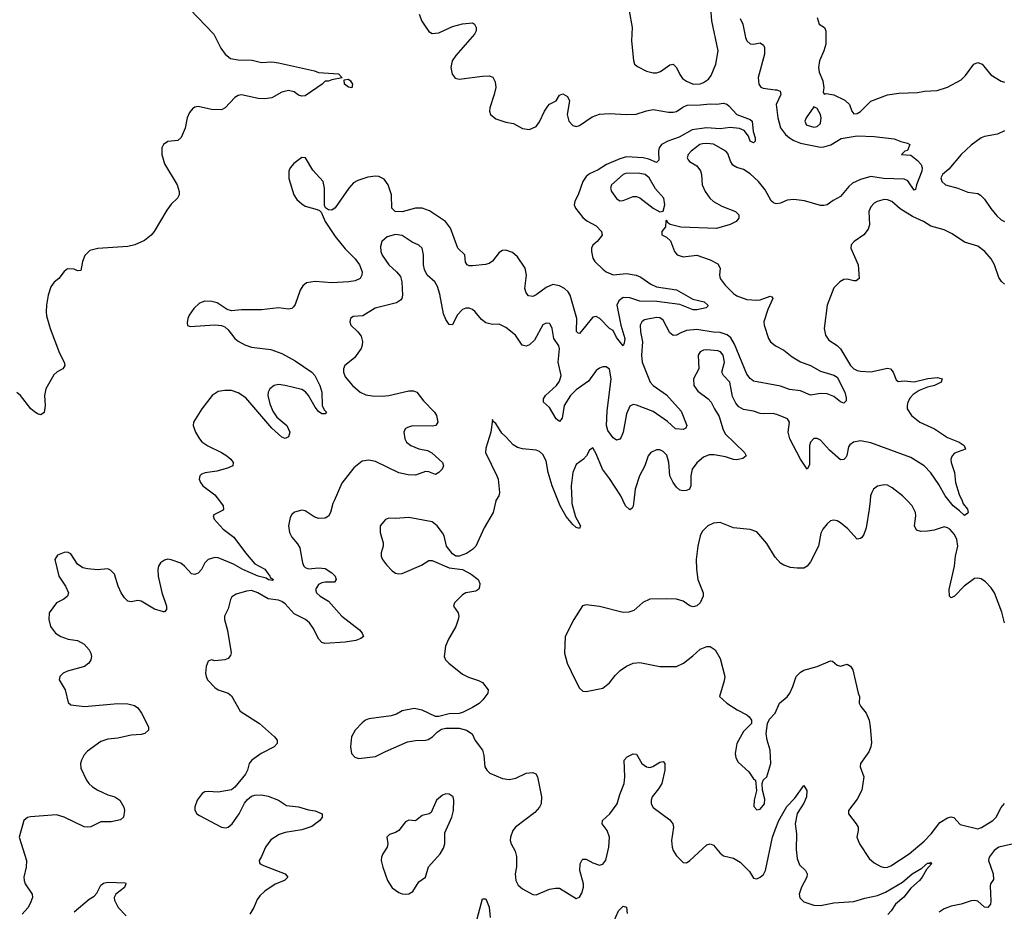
# Model space of a CAD drawing. Header units: inches. Extents: x 2293880 to 2522759, y 823965 to 1006879.
# Tile 79 of 256: x 2335484 to 2341369, y 927547 to 932876. Entities that reach past the tile are written whole.
import ezdxf

# ---------------------------------------------------------------- set-up
doc = ezdxf.new("R2010")
doc.units = ezdxf.units.IN
doc.header["$MEASUREMENT"] = 0
for name, color, linetype in [('C3932', 7, 'Continuous'), ('C3933', 7, 'Continuous'), ('C3942', 7, 'Continuous'), ('C3943', 7, 'Continuous')]:
    doc.layers.add(name, color=color, linetype=linetype)

msp = doc.modelspace()

# ---------------------------------------------------------------- linework, layer by layer
at = {"layer": 'C3932', "color": 5}
for points, elevation in [([(2336677.5, 930000), (2336700.7, 929970), (2336702.8, 929950), (2336696.7, 929943.3), (2336643.8, 929916.2), (2336640.7, 929910), (2336646, 929890), (2336700.3, 929830), (2336763.1, 929783.1), (2336833.2, 929690), (2336890, 929624.2), (2336950, 929591.2), (2336979.5, 929550), (2336981.1, 929541.1), (2337001, 929530), (2336995.9, 929524.1), (2336971.8, 929528.2), (2336957.6, 929537.6), (2336908.4, 929550), (2336817.6, 929590), (2336761.5, 929621.5), (2336670, 929659.3), (2336650, 929661.1), (2336609.6, 929650.4), (2336591.2, 929630), (2336570, 929589.7), (2336550, 929568.3), (2336530, 929558.9), (2336510, 929564.7), (2336470, 929609.6), (2336446.7, 929626.7), (2336390, 929648.2), (2336370, 929651.1), (2336350, 929646.3), (2336325.3, 929630), (2336313.4, 929610), (2336309.1, 929590), (2336312.4, 929550), (2336332.8, 929452.8), (2336362.3, 929370), (2336362.4, 929350), (2336350, 929336.2), (2336343.8, 929336.2), (2336290, 929353.1), (2336210, 929400.4), (2336190, 929404.8), (2336150, 929396.9), (2336130, 929400.5), (2336110, 929419.7), (2336090.6, 929450.6), (2336072.7, 929490), (2336050, 929560.9), (2336026.7, 929586.7), (2336010, 929593.6), (2335950, 929588), (2335890, 929593.3), (2335860.7, 929600.7), (2335830, 929622), (2335790, 929683.7), (2335770, 929694), (2335750, 929691.8), (2335710, 929676), (2335694, 929650), (2335717.1, 929550), (2335758, 929490), (2335775.5, 929450), (2335770.3, 929429.7), (2335747.5, 929412.5), (2335703.8, 929390), (2335660.4, 929330), (2335657.6, 929290), (2335668.5, 929250), (2335697.1, 929210), (2335730, 929188.9), (2335773.7, 929173.7), (2335830, 929164.4), (2335870, 929143.6), (2335899.6, 929110), (2335910.2, 929090), (2335913.8, 929070), (2335910.2, 929050), (2335896.9, 929030), (2335872.2, 929010), (2335770, 928982), (2335744, 928970), (2335724.9, 928950), (2335720.7, 928930), (2335756.4, 928870), (2335774.6, 928794.6), (2335790, 928781.6), (2335871.3, 928771.3), (2336070, 928788), (2336130, 928787.2), (2336170, 928777.1), (2336190, 928762), (2336212.2, 928730), (2336253.4, 928650), (2336254.8, 928630), (2336231, 928610), (2336210, 928603.6), (2336150, 928599.5), (2336070, 928580.9), (2336010, 928575.1), (2335970, 928562), (2335890, 928503.5), (2335870, 928481.6), (2335853.1, 928450), (2335847.6, 928430), (2335850, 928402.8), (2335883.6, 928330), (2335897.4, 928310), (2335918.7, 928290), (2335950.4, 928270), (2336010, 928242), (2336053, 928230), (2336083.1, 928210), (2336106, 928170), (2336110.7, 928150), (2336104, 928110), (2336086.7, 928093.3), (2336030, 928080.5), (2335970, 928082.4), (2335910, 928052), (2335890, 928049.5), (2335870, 928051.8), (2335750, 928109.6), (2335703.3, 928123.3), (2335548.5, 928111.5), (2335530, 928106.6), (2335508, 928090), (2335480.3, 927990), (2335525.7, 927850), (2335523.1, 927810), (2335508.2, 927750), (2335510.5, 927730.5), (2335517.3, 927710), (2335558, 927650), (2335560.4, 927630), (2335547.1, 927592.9), (2335532.2, 927567.8), (2335498, 927530)], 220), ([(2337363.3, 930000), (2337356.2, 929983.8), (2337341.6, 929930), (2337330, 929908.7), (2337310, 929897.1), (2337270, 929895.3), (2337244.3, 929904.3), (2337190, 929940.4), (2337170, 929944.2), (2337127, 929933), (2337110, 929917.6), (2337099.7, 929900.3), (2337090.2, 929850), (2337096.5, 929810), (2337110, 929783.7), (2337144.1, 929744.1), (2337158.4, 929718.4), (2337174.6, 929630), (2337182, 929610), (2337190, 929601.3), (2337210, 929594.3), (2337270, 929600.7), (2337310, 929595.2), (2337350.3, 929570), (2337368.5, 929550), (2337376.4, 929530), (2337365.5, 929514.5), (2337310, 929513.8), (2337290, 929510.8), (2337270, 929500.4), (2337252.6, 929470), (2337257.7, 929450), (2337280.3, 929430), (2337330, 929400.3), (2337410.1, 929310.1), (2337514.9, 929230), (2337530.7, 929210), (2337538, 929190), (2337522.5, 929177.5), (2337493.7, 929166.3), (2337430, 929156), (2337307.3, 929147.3), (2337290, 929153.3), (2337272.6, 929172.6), (2337238.6, 929238.6), (2337216.5, 929270), (2337193.1, 929290), (2337125.4, 929325.4), (2337070, 929383.7), (2337050, 929398.9), (2337030, 929406.2), (2336970, 929414), (2336908.2, 929450), (2336870, 929463.9), (2336839.2, 929460.8), (2336777.3, 929442.7), (2336752.8, 929427.2), (2336743.1, 929410), (2336730, 929354), (2336708.2, 929310), (2336708.5, 929290), (2336725.3, 929225.3), (2336748, 929092), (2336744.4, 929075.6), (2336730, 929058), (2336709.3, 929049.3), (2336650, 929043.7), (2336630, 929049.2), (2336610, 929042), (2336598.8, 929010), (2336594.8, 928970), (2336598.8, 928950), (2336607.3, 928930), (2336650, 928884.9), (2336671, 928870), (2336730, 928850.4), (2336750, 928835.5), (2336802.5, 928742.5), (2336916.4, 928670), (2337007.7, 928590), (2337022, 928570), (2337023, 928550), (2337004.9, 928530), (2336928, 928490), (2336870.5, 928450), (2336854.9, 928430), (2336845.5, 928390), (2336834.3, 928365.7), (2336770.4, 928289.6), (2336750, 928272.3), (2336670, 928258.9), (2336610, 928263.6), (2336590, 928260.7), (2336574, 928250), (2336543.8, 928210), (2336530.7, 928170.7), (2336530.7, 928150.7), (2336542.8, 928130), (2336558.8, 928118.8), (2336689.2, 928049.2), (2336713.9, 928046.1), (2336730, 928050.4), (2336753, 928070), (2336795.8, 928130), (2336826.7, 928193.3), (2336844.9, 928215.1), (2336870, 928234.9), (2336890, 928240.4), (2336930, 928242), (2336970, 928235.3), (2337031.3, 928211.3), (2337078.4, 928178.4), (2337150, 928170.3), (2337210, 928152.7), (2337250, 928147.7), (2337291.3, 928130), (2337291, 928110), (2337278.8, 928090), (2337230, 928052.7), (2337170, 928033.6), (2337070, 928018.5), (2337035.1, 928004.9), (2336985.7, 927974.3), (2336953.4, 927930), (2336930, 927874), (2336914.8, 927850), (2336916.9, 927836.9), (2336922, 927830), (2336941.3, 927821.3), (2337071.3, 927770), (2337086, 927750), (2337066, 927730), (2337010, 927708), (2336950, 927666), (2336920.1, 927639.9), (2336903.6, 927616.4), (2336884.4, 927570), (2336860.2, 927530)], 240), ([(2338329.6, 930000), (2338314, 929930), (2338260.5, 929839.5), (2338210.4, 929730), (2338190, 929709.4), (2338154.7, 929685.3), (2338110, 929669.3), (2338090, 929669.3), (2338070, 929682.7), (2338034, 929730), (2338020.5, 929790), (2338010, 929809.3), (2337979.5, 929850), (2337950, 929874), (2337810, 929900.5), (2337730, 929894), (2337690, 929896.2), (2337670, 929889.2), (2337638.8, 929850), (2337638, 929810), (2337655.8, 929750), (2337655.8, 929730), (2337644.2, 929690), (2337644.6, 929670), (2337651.6, 929650), (2337676.7, 929616.7), (2337710, 929581.3), (2337730, 929567.2), (2337750, 929563.1), (2337770, 929566.5), (2337884.6, 929615.4), (2337930, 929643.1), (2337950, 929644.4), (2338050, 929600.4), (2338130, 929590.7), (2338182.8, 929562.8), (2338224, 929530), (2338233.2, 929506.8), (2338233, 929487), (2338227.5, 929472.5), (2338210, 929461.2), (2338150.7, 929449.3), (2338130, 929439), (2338082.8, 929390), (2338076, 929370), (2338104, 929330), (2338107.7, 929310), (2338104.9, 929290), (2338090.6, 929250), (2338046.9, 929173.1), (2338028.5, 929131.5), (2338020.5, 929070), (2338028, 929050), (2338048, 929030), (2338130, 928964.9), (2338165.5, 928945.5), (2338226.6, 928926.6), (2338250, 928914.4), (2338284, 928870), (2338282, 928850), (2338252, 928810), (2338230, 928789.7), (2338190, 928765.1), (2338130, 928735.1), (2338110, 928729.6), (2338050, 928727.6), (2337990, 928711.2), (2337970, 928711.2), (2337890, 928748), (2337842, 928758), (2337770, 928745.2), (2337735.2, 928724.8), (2337704.4, 928715.6), (2337570, 928696.3), (2337550.3, 928689.7), (2337530, 928674), (2337490, 928629.6), (2337466.3, 928590), (2337460.4, 928530), (2337467.7, 928490), (2337487.1, 928467.1), (2337510, 928459.3), (2337610, 928472), (2337670, 928502.7), (2337800.9, 928559.1), (2337850, 928567.6), (2337910, 928569.2), (2337925.6, 928574.4), (2337950.7, 928589.3), (2337980.1, 928619.9), (2338005.1, 928634.9), (2338030, 928641.5), (2338110, 928641.7), (2338154.8, 928630), (2338187.3, 928607.3), (2338206.7, 928566.7), (2338250.4, 928510), (2338258.3, 928478.3), (2338264.9, 928410), (2338275.5, 928390), (2338293.3, 928373.3), (2338370, 928341.3), (2338410, 928334.3), (2338450, 928342.3), (2338510, 928371.7), (2338550, 928376.4), (2338568.4, 928368.4), (2338578.4, 928350), (2338602, 928230), (2338600.9, 928190), (2338590.3, 928170), (2338562.5, 928137.5), (2338446.7, 928050), (2338432.2, 928030), (2338417.6, 927990), (2338415.8, 927970), (2338420.4, 927950), (2338445.4, 927905.4), (2338454.1, 927874.1), (2338452.8, 927812.8), (2338446, 927770), (2338449.3, 927730), (2338463.7, 927703.7), (2338490, 927680.2), (2338550, 927647.7), (2338570, 927645.5), (2338650, 927678.5), (2338685.8, 927685.8), (2338710, 927684.6), (2338810, 927623), (2338830, 927630.7), (2338844.4, 927655.6), (2338853.3, 927690), (2338853.5, 927710), (2338831.6, 927790), (2338834.5, 927830), (2338845.4, 927854.6), (2338850, 927858.8), (2338870, 927859.1), (2338910, 927835.5), (2338950, 927823), (2338970, 927827.7), (2338988, 927852), (2339005.4, 927930), (2339008.3, 927990), (2338995.8, 928030), (2338965.1, 928070), (2338967, 928090), (2339010.7, 928129.3), (2339055.1, 928190), (2339070, 928244.9), (2339096.8, 928310), (2339099.8, 928350), (2339096, 928450), (2339114, 928470), (2339150, 928487.3), (2339170, 928486), (2339202.4, 928430), (2339230, 928410.4), (2339250, 928407.2), (2339268.1, 928411.9), (2339310, 928437.1), (2339330, 928442), (2339340.5, 928430), (2339339.6, 928390), (2339320.9, 928310), (2339302.2, 928277.8), (2339264.6, 928230), (2339257.4, 928210), (2339258.9, 928190), (2339270, 928166.4), (2339370, 928093), (2339388.4, 928070), (2339392.2, 928050), (2339380.3, 927970), (2339384.4, 927930), (2339390.5, 927910), (2339410, 927877.3), (2339450, 927838.8), (2339470, 927837.3), (2339490, 927850.5), (2339590, 927944.9), (2339610, 927950.5), (2339630, 927941.6), (2339670, 927894.9), (2339690, 927878.4), (2339750, 927863.7), (2339790, 927839.5), (2339844.9, 927784.9), (2339870, 927744), (2339890, 927740.5), (2339910, 927750.4), (2339930, 927766.7), (2339942.3, 927790), (2339984.1, 927990), (2340000, 928034.2)], 260), ([(2338783.5, 930000), (2338784.3, 929984.3), (2338805.2, 929905.2), (2338835.5, 929850), (2338830, 929835.3), (2338810, 929841.6), (2338790, 929858.4), (2338750, 929907.3), (2338715, 929970), (2338703, 930000)], 260), ([(2339153.8, 930000), (2339150, 929968.7), (2339143.8, 929956.2), (2339130, 929947.3), (2339104, 929970), (2339090.1, 930000)], 260), ([(2340000, 929663.7), (2339994.7, 929670), (2339950, 929745.2), (2339890, 929815.1), (2339850, 929829.4), (2339750, 929838.7), (2339670, 929869.7), (2339630, 929867.3), (2339596.4, 929850), (2339563.7, 929816.3), (2339551.8, 929790), (2339537.6, 929730), (2339527, 929650), (2339528.6, 929591.4), (2339537, 929530), (2339568, 929450), (2339568, 929430), (2339550.6, 929390), (2339530, 929373.2), (2339510, 929366), (2339490, 929373.2), (2339450, 929400.7), (2339410, 929411.8), (2339350, 929415.1), (2339250, 929412.7), (2339208.1, 929391.9), (2339154.4, 929345.6), (2339124.9, 929335.1), (2339090, 929333), (2338950, 929368.4), (2338870, 929379.3), (2338848, 929372), (2338796.4, 929290), (2338744.9, 929190), (2338740.3, 929090), (2338756.5, 929030), (2338803.8, 928930), (2338830, 928881), (2338850, 928862), (2338870, 928861), (2338970, 928881), (2339010, 928912.7), (2339043.6, 928956.4), (2339073.5, 928986.5), (2339110, 929011.6), (2339150, 929030.2), (2339190, 929034.4), (2339309.6, 929010.4), (2339410, 929010.5), (2339451, 929029), (2339507.2, 929072.8), (2339550, 929114), (2339590, 929130.4), (2339610, 929130.4), (2339640.7, 929110), (2339670, 929058), (2339697.6, 928950), (2339694.9, 928925.1), (2339667.3, 928830), (2339710, 928790.7), (2339771.3, 928750), (2339830, 928721), (2339844.7, 928710), (2339858, 928690), (2339858, 928670), (2339810, 928622), (2339770.7, 928550), (2339760.7, 928490), (2339764.9, 928464.9), (2339778.5, 928438.5), (2339841.1, 928381.1), (2339870, 928338), (2339882, 928330), (2339887.3, 928267.3), (2339874.4, 928210), (2339872.5, 928172.5), (2339890, 928153), (2339910, 928157.6), (2339934.5, 928190), (2339937, 928217), (2339924, 928270), (2339922, 928310), (2339928, 928330), (2339950, 928351.3), (2339973.6, 928430), (2339969.4, 928510), (2339952, 928570), (2339946, 928610), (2339954, 928670), (2339965.4, 928694.6), (2339999.7, 928730), (2340000, 928730.8)], 280), ([(2335810, 927544.4), (2335900.2, 927619.8), (2335930, 927636.9), (2335945.5, 927654.5), (2335970, 927702.3), (2335985.1, 927714.9), (2336010, 927721.5), (2336116.5, 927716.5), (2336119.3, 927710), (2336110, 927688), (2336059.3, 927650), (2336048.7, 927630), (2336050, 927614), (2336073, 927570), (2336120.4, 927520.4)], 220), ([(2338219, 927501), (2338250, 927621), (2338270, 927620.7), (2338290, 927572), (2338294.9, 927510)], 240), ([(2339034.1, 927485.9), (2339062.4, 927550), (2339090, 927577.3), (2339110, 927572), (2339114.1, 927534.1)], 240)]:
    msp.add_lwpolyline(points, dxfattribs=dict(at, elevation=elevation))
at = {"layer": 'C3932', "color": 5, "elevation": 260}
msp.add_lwpolyline([(2338030, 928249.6), (2338010, 928241.6), (2337975.5, 928210), (2337942.8, 928137.2), (2337930.3, 928129.7), (2337890, 928119.1), (2337850, 928087.8), (2337810, 928090.8), (2337790, 928081.3), (2337750, 928029.4), (2337730, 928017), (2337693.7, 928006.3), (2337678.8, 927990), (2337684, 927950), (2337680.7, 927930), (2337654.8, 927890), (2337647.3, 927870), (2337644.9, 927850), (2337653.4, 927810), (2337682, 927730), (2337710, 927686.8), (2337750, 927659.1), (2337770, 927650.6), (2337790, 927648.2), (2337810, 927650.5), (2337834.5, 927665.5), (2337870, 927722.8), (2337910, 927750.8), (2337927.4, 927812.6), (2337996.2, 927890), (2338016.2, 927923.8), (2338025.6, 927950), (2338025.1, 928014.9), (2338067, 928110), (2338075.8, 928150), (2338078.4, 928210), (2338074, 928230), (2338050, 928247.6)], close=True, dxfattribs=at)
at = {"layer": 'C3933', "color": 5}
for points, elevation in [([(2336500, 932940), (2336643.7, 932790), (2336685.4, 932705.4), (2336711.6, 932670), (2336744.6, 932644.6), (2336790, 932635.7), (2336873.9, 932633.9), (2336930, 932620.9), (2336990, 932623.8), (2337030, 932618), (2337246, 932570), (2337270, 932560.4), (2337390, 932551.7), (2337412, 932528), (2337350, 932517.2), (2337329, 932509), (2337310, 932508.7), (2337291.3, 932490), (2337190, 932421.2), (2337170, 932418.2), (2337150, 932426), (2337125.2, 932445.2), (2337090, 932452.4), (2337050, 932443.2), (2336990.1, 932409.9), (2336950, 932403.7), (2336910, 932405.6), (2336810, 932427.6), (2336790, 932424), (2336770, 932411.6), (2336713, 932350), (2336690, 932337.4), (2336630, 932339.4), (2336550, 932356.4), (2336530, 932352.7), (2336516.4, 932343.6), (2336499.1, 932320.9), (2336485.1, 932290), (2336472.9, 932227.1), (2336448.6, 932171.4), (2336430, 932154), (2336370, 932148.3), (2336344.4, 932130), (2336333.7, 932110), (2336334.4, 932070), (2336350, 932014.9), (2336425.2, 931890), (2336437.7, 931850), (2336437, 931830), (2336428, 931810), (2336390, 931773.3), (2336362.8, 931737.2), (2336287.5, 931610), (2336270, 931589), (2336230, 931556.2), (2336173.1, 931530), (2336130, 931521.1), (2335951.1, 931508.9), (2335904, 931496), (2335873.6, 931466.4), (2335860.2, 931430), (2335850, 931377.2), (2335830, 931375.6), (2335810, 931384.2), (2335770, 931387.3), (2335750, 931372), (2335717.1, 931330), (2335690, 931308), (2335670, 931278.4), (2335655.1, 931230), (2335644.4, 931170), (2335641.7, 931130), (2335645.2, 931105.2), (2335666.4, 931030), (2335722.2, 930882.2), (2335750.4, 930830), (2335754.8, 930810), (2335741, 930790), (2335708.8, 930771.2), (2335687.6, 930752.4), (2335639.6, 930670), (2335632.7, 930630), (2335637.3, 930570), (2335630, 930529), (2335610, 930515.1), (2335590, 930520.7), (2335570, 930534), (2335550, 930549.6), (2335489, 930629), (2335467.1, 930647.1)], 180), ([(2339126.6, 932930), (2339144.7, 932830), (2339140.9, 932750), (2339151.8, 932631.8), (2339158, 932610), (2339175.6, 932595.6), (2339229.2, 932569.2), (2339270, 932557.7), (2339290, 932557.7), (2339314.1, 932565.9), (2339370, 932606.7), (2339390, 932610.4), (2339410, 932590.7), (2339428.6, 932548.6), (2339444.8, 932524.8), (2339468.2, 932508.2), (2339510, 932491.2), (2339550, 932493.2), (2339570, 932500.2), (2339599.7, 932520.3), (2339617.1, 932542.9), (2339643.9, 932610), (2339657.7, 932690), (2339620.8, 932870), (2339614, 932946)], 240), ([(2337871.8, 932910), (2337887.7, 932867.7), (2337902.7, 932842.7), (2337930, 932805.5), (2337950, 932792.7), (2337990, 932797), (2338070, 932834.9), (2338130.5, 932850.5), (2338190, 932858), (2338202.8, 932850), (2338213, 932830), (2338212.4, 932810), (2338203, 932790), (2338090, 932662.4), (2338069.1, 932630), (2338060.3, 932590), (2338068.8, 932550), (2338087.2, 932527.2), (2338110, 932521.5), (2338250, 932539.1), (2338290, 932540.3), (2338312.5, 932532.5), (2338325.5, 932505.5), (2338329.1, 932470), (2338320.7, 932430), (2338293.1, 932350), (2338292, 932330), (2338298.4, 932310), (2338330, 932284.4), (2338390, 932264.4), (2338436.1, 932256.1), (2338490, 932225.5), (2338530, 932220.5), (2338570, 932237.1), (2338590, 932264.9), (2338621.4, 932330), (2338640.7, 932359.3), (2338650, 932370.3), (2338689.7, 932390.3), (2338710, 932424.9), (2338730, 932433), (2338758, 932418), (2338770.3, 932390.3), (2338755.6, 932310), (2338766.5, 932270), (2338790, 932243.1), (2338810, 932238.5), (2338830, 932244.2), (2338905, 932295), (2338950, 932311.8), (2339010, 932316.1), (2339110, 932308.7), (2339168.3, 932311.7), (2339230, 932332.2), (2339270, 932338.8), (2339362.5, 932322.5), (2339390, 932322.6), (2339410, 932326.6), (2339446.8, 932353.2), (2339473.9, 932366.1), (2339550, 932366.7), (2339610, 932373), (2339650, 932371), (2339690, 932376.6), (2339710, 932371.1), (2339721.8, 932361.8), (2339770, 932310.2), (2339850, 932279.6), (2339862, 932270), (2339867.9, 932207.9), (2339879.7, 932170), (2339879.5, 932150), (2339870, 932139.6), (2339850, 932149.7), (2339839.1, 932179.1), (2339814.1, 932214.1), (2339786.2, 932226.2), (2339730, 932231.4), (2339670, 932223.8), (2339588.9, 932228.9), (2339502.9, 932217.1), (2339425.6, 932174.4), (2339356.8, 932150), (2339320.1, 932130), (2339306.2, 932110), (2339301.5, 932090), (2339303.4, 932036.6), (2339290, 932022.2), (2339243.1, 932043.1), (2339211.2, 932051.2), (2339110, 932056.6), (2339070, 932045.3), (2338991.8, 932010), (2338941.4, 931978.6), (2338890, 931955.6), (2338870, 931939), (2338849, 931910), (2338823.8, 931836.2), (2338801.7, 931790), (2338798.7, 931770), (2338806.4, 931750), (2338850, 931693), (2338874.3, 931674.3), (2338930, 931644.4), (2338962, 931610), (2338964.9, 931590), (2338959.9, 931580.1), (2338936.3, 931550), (2338910, 931529.3), (2338901.1, 931510), (2338901.3, 931490), (2338910.2, 931450), (2338922.2, 931430), (2338970, 931384), (2338990, 931368.6), (2339030, 931350.2), (2339110, 931359.1), (2339168.2, 931348.2), (2339196.6, 931336.6), (2339255.6, 931295.6), (2339290, 931279.3), (2339410, 931262), (2339506.4, 931206.4), (2339575.5, 931190), (2339597.6, 931170), (2339595.8, 931164.2), (2339585.8, 931154.2), (2339530, 931141.5), (2339510, 931141.3), (2339430, 931172.9), (2339292.7, 931192.7), (2339190, 931194.5), (2339130, 931214.3), (2339090, 931215), (2339064.6, 931195.4), (2339053.4, 931170), (2339077.4, 931050), (2339099.8, 930970), (2339097.5, 930942.5), (2339090, 930926), (2339050, 930975.6), (2339030, 931017.6), (2339008.5, 931030), (2338950.4, 931090.4), (2338930, 931102.2), (2338910, 931098.7), (2338830, 931000.5), (2338822.3, 931002.3), (2338811.5, 931011.5), (2338814.6, 931090), (2338773.2, 931230), (2338762.3, 931250), (2338740.4, 931270), (2338710, 931286.3), (2338670, 931293.2), (2338630, 931274.5), (2338570, 931231.6), (2338550, 931222.4), (2338525.6, 931225.6), (2338510, 931244.5), (2338503.2, 931270), (2338512.2, 931350), (2338505.8, 931390), (2338459.5, 931459.5), (2338430, 931485.1), (2338390, 931497.6), (2338370, 931496.9), (2338350, 931485.1), (2338310, 931432), (2338290, 931419.6), (2338267, 931413), (2338190, 931404.8), (2338170, 931404.8), (2338158, 931410), (2338147.6, 931427.6), (2338144, 931470), (2338103.5, 931510), (2338058.7, 931630), (2338029.8, 931669.8), (2337933.9, 931733.9), (2337890, 931749.8), (2337849.8, 931749.8), (2337770, 931727), (2337728.5, 931730), (2337708, 931750), (2337705.7, 931830), (2337687.1, 931890), (2337662.9, 931922.9), (2337630, 931938.6), (2337610, 931941.4), (2337564.4, 931935.6), (2337504.9, 931915.1), (2337479.2, 931900.8), (2337450.2, 931870), (2337370, 931752), (2337350, 931737.2), (2337330, 931739), (2337312.5, 931752.5), (2337306, 931766), (2337305.3, 931870), (2337297.7, 931910), (2337236.8, 931976.8), (2337192, 932050), (2337170, 932052), (2337122.5, 932017.5), (2337100.5, 931990), (2337093, 931970), (2337093, 931927), (2337122.4, 931830), (2337141.3, 931801.3), (2337170, 931774.7), (2337190, 931762), (2337262, 931742), (2337275.9, 931735.9), (2337285.2, 931725.2), (2337310.6, 931670), (2337370, 931580.4), (2337430, 931506.4), (2337490, 931446), (2337514.9, 931410), (2337530.2, 931370), (2337528.4, 931350), (2337518, 931330), (2337490, 931315.8), (2337451.1, 931308.9), (2337350, 931303.7), (2337249.2, 931310.8), (2337197.2, 931302.8), (2337175.3, 931284.7), (2337159.8, 931260.2), (2337130, 931174), (2337120.9, 931159.1), (2337110.3, 931149.7), (2337090, 931145.1), (2337030, 931154.5), (2336930, 931141.3), (2336810, 931142), (2336750, 931135.6), (2336723.8, 931143.8), (2336664.5, 931184.5), (2336632.1, 931192.1), (2336590, 931194.5), (2336559.2, 931180.8), (2336524.4, 931150), (2336497.1, 931110), (2336488.2, 931090), (2336484.5, 931064.5), (2336487.7, 931047.7), (2336502, 931042), (2336650, 931052.2), (2336690, 931048.4), (2336710, 931039.3), (2336730, 931023), (2336770, 930970.4), (2336790, 930953.7), (2336830, 930931.8), (2336870, 930919), (2336984.1, 930904.1), (2337050, 930880.2), (2337130, 930837.7), (2337230.2, 930770.2), (2337248.6, 930748.6), (2337277.5, 930690), (2337290.2, 930649.8), (2337292.7, 930570), (2337304.6, 930544.6), (2337318, 930530), (2337310, 930519.3), (2337290, 930519.7), (2337270, 930533.6), (2337250, 930559.6), (2337210.8, 930630.8), (2337192.1, 930652.1), (2337170, 930664.9), (2337070, 930689.3), (2337030, 930694.6), (2337004.2, 930690), (2336979, 930670), (2336968.8, 930650), (2336966.7, 930630), (2336979.8, 930579.8), (2336997.1, 930537.1), (2337021.3, 930501.3), (2337080.4, 930450), (2337099.1, 930410), (2337090, 930382), (2337070, 930373.2), (2337050, 930380.9), (2336990, 930433.6), (2336835.8, 930615.8), (2336790, 930646.1), (2336750, 930659), (2336710, 930659.9), (2336670, 930653.1), (2336634, 930630), (2336571.7, 930550), (2336523.7, 930470), (2336521.7, 930450), (2336535.2, 930410), (2336557.8, 930370), (2336573.2, 930353.2), (2336608.2, 930328.2), (2336690.3, 930290), (2336722, 930270), (2336746, 930250), (2336760.5, 930230), (2336757.3, 930210), (2336725.1, 930194.9), (2336662, 930178), (2336591.7, 930168.3), (2336570, 930159.5), (2336560.5, 930150), (2336557.6, 930130), (2336564.9, 930110), (2336579.3, 930090), (2336650, 930035.5), (2336677.5, 930000)], 220), ([(2339790, 932883.1), (2339806.7, 932850), (2339821.5, 932770), (2339830.4, 932750), (2339850, 932732.2), (2339870, 932730.3), (2339910, 932737.4), (2339930, 932724), (2339934.4, 932710), (2339934.7, 932670), (2339898.2, 932530), (2339902.3, 932490), (2339913.6, 932473.6), (2339926.7, 932466.7), (2340000, 932457.7)], 240), ([(2340000, 931778.5), (2339990, 931780.9), (2339974.3, 931794.3), (2339939.8, 931859.8), (2339899.2, 931910), (2339850, 931955.8), (2339810, 931980.7), (2339770, 931992.1), (2339747, 932007), (2339732.3, 932030), (2339715.4, 932075.4), (2339704.2, 932090), (2339630, 932131.6), (2339590, 932137.1), (2339565, 932135), (2339547.9, 932130), (2339496.1, 932090), (2339478.3, 932070), (2339473.4, 932050), (2339478.7, 932038.7), (2339487.7, 932027.7), (2339530, 932002.3), (2339552.1, 931972.1), (2339558.5, 931950), (2339563.1, 931890), (2339580.9, 931850), (2339608.7, 931808.7), (2339630, 931788.9), (2339681, 931761), (2339762.8, 931730), (2339782.8, 931710), (2339782.8, 931690), (2339766, 931670), (2339730, 931652), (2339647.9, 931627.9), (2339435.1, 931635.1), (2339372.5, 931652.5), (2339360.2, 931660.2), (2339350, 931678), (2339346, 931674), (2339342.8, 931637.2), (2339321, 931610), (2339322, 931590), (2339350, 931576), (2339374.2, 931554.2), (2339398.4, 931490), (2339414, 931470), (2339450, 931458.7), (2339530, 931468), (2339610, 931441.6), (2339656, 931416), (2339670.4, 931390), (2339667, 931350), (2339670.4, 931330), (2339701.1, 931290), (2339750, 931239.6), (2339770, 931225.2), (2339830, 931203.2), (2339890, 931199.6), (2339910, 931201.1), (2339970, 931222.8), (2339979.1, 931219.1), (2339986, 931210), (2339956.1, 931143.9), (2339931.7, 931070), (2339933.1, 931050), (2339959, 930970), (2339971.6, 930950), (2340000, 930928.1)], 240), ([(2340000, 930691.4), (2339870, 930716.5), (2339850, 930731.5), (2339830, 930756.8), (2339756.1, 930936.1), (2339733.7, 930973.7), (2339713, 930993), (2339670, 931006.2), (2339628, 931008), (2339530, 931024.1), (2339470, 931018.7), (2339434.8, 931005.2), (2339410, 930989.6), (2339390, 930988), (2339370, 931004.7), (2339330, 931079.2), (2339310, 931094.7), (2339290, 931097), (2339218, 931082), (2339202.2, 931070), (2339193.1, 931050), (2339195.1, 931010), (2339206, 930950), (2339199.4, 930870), (2339203.6, 930830), (2339252, 930710), (2339270.4, 930690), (2339350, 930633.1), (2339437, 930537), (2339472.1, 930450), (2339465.2, 930434.8), (2339450, 930427.2), (2339404.2, 930430), (2339355.1, 930475.1), (2339270, 930535), (2339170, 930572.2), (2339150, 930575.3), (2339130, 930565.1), (2339110, 930519.3), (2339090.2, 930410), (2339079, 930381), (2339070, 930368), (2339050, 930363), (2339030, 930377.7), (2339000, 930420), (2338990.7, 930450), (2338995.4, 930535.4), (2339018.5, 930730), (2339010, 930787), (2338990, 930800.4), (2338970, 930800.9), (2338950, 930794.2), (2338930, 930778.8), (2338883.9, 930716.1), (2338810, 930663.6), (2338775.7, 930630), (2338737.6, 930570), (2338726.6, 930493.4), (2338710, 930475.1), (2338690, 930489.6), (2338650, 930558.3), (2338615.1, 930590), (2338614.3, 930610), (2338627.1, 930630), (2338691.7, 930690), (2338710, 930716.4), (2338719.8, 930750), (2338702, 930830), (2338709.7, 930909.7), (2338706.4, 930926.4), (2338676.3, 930970), (2338666, 931030), (2338655.4, 931055.4), (2338650, 931060.9), (2338630, 931061.6), (2338610, 931051.3), (2338559.8, 930960.2), (2338530, 930932.6), (2338510, 930924), (2338487.6, 930930), (2338447.8, 930990), (2338390, 931036.9), (2338350, 931056.3), (2338310, 931054.7), (2338270, 931064), (2338243.3, 931083.3), (2338205.6, 931130), (2338190, 931143), (2338170, 931151.2), (2338150, 931152.4), (2338130, 931144.4), (2338098.6, 931110), (2338070, 931052.3), (2338050, 931054), (2338030, 931084.5), (2338017.4, 931117.4), (2337995.6, 931235.6), (2337981, 931281), (2337965.1, 931310), (2337919.6, 931350), (2337902.8, 931382.8), (2337897.4, 931410), (2337898.3, 931470), (2337889.6, 931510), (2337868.6, 931528.6), (2337830, 931546.2), (2337770, 931585.3), (2337730, 931592.3), (2337681, 931579), (2337649.2, 931550), (2337640.4, 931519.6), (2337642.3, 931490), (2337650, 931468.8), (2337690, 931411.7), (2337735.8, 931370), (2337760.3, 931340.3), (2337767.2, 931310), (2337771.6, 931230), (2337768.8, 931210), (2337760.8, 931199.2), (2337735.4, 931184.6), (2337608.9, 931151.1), (2337534.7, 931105.3), (2337478, 931102), (2337460.5, 931090), (2337457.1, 931070), (2337463, 931050), (2337505.5, 931010), (2337525.1, 930985.1), (2337532.3, 930952.3), (2337530.4, 930930), (2337524.4, 930910), (2337484.7, 930855.3), (2337427.2, 930810), (2337419, 930790), (2337418.5, 930770), (2337430, 930741.6), (2337472.4, 930690), (2337518, 930650), (2337553.6, 930633.6), (2337590, 930627.7), (2337650, 930626.5), (2337690, 930630.3), (2337810, 930656.9), (2337838, 930658), (2337858.4, 930650), (2337897.3, 930597.3), (2337963.1, 930530), (2337974.9, 930510), (2337982.4, 930470), (2337970.6, 930450), (2337953.9, 930446.1), (2337832, 930448), (2337801.4, 930438.6), (2337788, 930430), (2337780.4, 930410), (2337784.9, 930370), (2337796.5, 930350), (2337821.6, 930330), (2337870, 930311.3), (2337921.1, 930301.1), (2337947, 930287), (2338010.3, 930230), (2338016, 930210), (2338008.9, 930190), (2337990, 930169.6), (2337970, 930157.6), (2337930, 930173.7), (2337910, 930175.1), (2337850, 930154.3), (2337805.1, 930154.9), (2337750, 930168.3), (2337610, 930235.1), (2337570, 930242.9), (2337530, 930237), (2337481.8, 930198.2), (2337410, 930106.6), (2337363.3, 930000)], 240), ([(2340000, 930519.1), (2339990, 930521.4), (2339930, 930519.6), (2339910, 930523.2), (2339870, 930536.3), (2339810, 930546.6), (2339782, 930562), (2339763.2, 930583.2), (2339744.2, 930624.2), (2339727.3, 930710), (2339689.7, 930750), (2339681, 930770), (2339696.2, 930830), (2339688.8, 930870), (2339673.1, 930890), (2339657, 930897), (2339590, 930903.7), (2339570, 930901.2), (2339550, 930890.9), (2339538.6, 930870), (2339543.1, 930790), (2339510.2, 930730), (2339512.3, 930690), (2339536.6, 930656.6), (2339598.4, 930610), (2339617.6, 930590), (2339635.8, 930550), (2339664.2, 930504.2), (2339685.4, 930430), (2339700.4, 930400.4), (2339815.5, 930290), (2339824.9, 930270), (2339805.8, 930254.2), (2339770, 930246.2), (2339750, 930247.4), (2339703.2, 930263.2), (2339635.4, 930275.4), (2339605.1, 930274.9), (2339570, 930262), (2339530, 930227), (2339503.7, 930190), (2339494.6, 930150), (2339495.8, 930090), (2339487.7, 930070), (2339470, 930061.1), (2339450, 930059.7), (2339430, 930064.7), (2339410, 930082.4), (2339389.1, 930109.1), (2339369.8, 930150), (2339363.1, 930230), (2339352.3, 930272.3), (2339330, 930295.6), (2339310, 930305.6), (2339290, 930305.6), (2339256.3, 930290), (2339239.3, 930270), (2339221.1, 930210), (2339187.4, 930150), (2339162.2, 930070), (2339153.8, 930000)], 260), ([(2338703, 930000), (2338666.8, 930090), (2338643, 930170), (2338630, 930238.4), (2338610, 930276.4), (2338590, 930294.8), (2338570, 930303.1), (2338490, 930310.8), (2338460, 930320), (2338434.1, 930334.1), (2338390, 930383.7), (2338364.8, 930404.8), (2338330, 930462), (2338314, 930474), (2338310, 930486), (2338300.5, 930410), (2338270, 930315.3), (2338268.8, 930290), (2338336.4, 930150), (2338343, 930130), (2338350.7, 930050), (2338346.8, 930030), (2338330, 930002), (2338329.6, 930000)], 260), ([(2339090.1, 930000), (2339076.2, 930030), (2339010, 930134.2), (2338967.8, 930190), (2338930, 930282), (2338910, 930316.2), (2338890, 930303.7), (2338871.7, 930270), (2338854.3, 930250), (2338810, 930216.8), (2338789.4, 930170), (2338779, 930090), (2338783.5, 930000)], 260)]:
    msp.add_lwpolyline(points, dxfattribs=dict(at, elevation=elevation))
for points, elevation in [([(2337470, 932469.8), (2337450, 932472), (2337426, 932490), (2337424, 932516), (2337450, 932520.4), (2337461.6, 932510), (2337473.2, 932490)], 180), ([(2339110, 931959.4), (2339090, 931951.6), (2339020.2, 931890), (2339014.3, 931870), (2339020.9, 931850), (2339050, 931807.2), (2339070, 931794.3), (2339090, 931795.2), (2339150, 931820.3), (2339170, 931820.3), (2339190, 931811.8), (2339270, 931748.8), (2339310, 931726.8), (2339330, 931732), (2339340.5, 931770), (2339334, 931810), (2339284.2, 931864.2), (2339245.7, 931930), (2339222.6, 931950), (2339190, 931957.5)], 240)]:
    msp.add_lwpolyline(points, close=True, dxfattribs=dict(at, elevation=elevation))
at = {"layer": 'C3942', "color": 5}
for points, elevation in [([(2340566.4, 930000), (2340561.8, 929950), (2340542, 929838), (2340530, 929799.3), (2340518, 929782), (2340510, 929774.5), (2340490, 929772), (2340432.5, 929832.5), (2340390, 929868.2), (2340370, 929880.5), (2340350, 929885.1), (2340330, 929879.7), (2340310, 929863), (2340283.1, 929830), (2340272.7, 929807.3), (2340258.7, 929730), (2340210, 929635.1), (2340190, 929609.6), (2340170, 929598.7), (2340130, 929596.9), (2340090, 929602.4), (2340050, 929615.8), (2340030, 929628.2), (2340000, 929663.7)], 280), ([(2341369.8, 929270), (2341354.6, 929334.6), (2341310.6, 929450), (2341290, 929481.1), (2341256.4, 929516.4), (2341230, 929533.1), (2341210, 929538), (2341190, 929536.8), (2341129.3, 929490.7), (2341070, 929429.5), (2341050, 929421.2), (2341041.2, 929430), (2341039.7, 929470), (2341071.7, 929610), (2341076.4, 929670), (2341090.8, 929730), (2341085.5, 929770), (2341070, 929799.8), (2341042.3, 929830), (2341030, 929838.9), (2341010, 929843.8), (2340950, 929825.5), (2340910, 929818.9), (2340870, 929817.2), (2340844.7, 929824.7), (2340831, 929850), (2340839.8, 929910), (2340838.3, 929930), (2340818.7, 929970), (2340789.2, 930000)], 280), ([(2341115.7, 930000), (2341123.1, 929983.1), (2341148.2, 929950), (2341153.4, 929930), (2341150, 929926), (2341130, 929912.3), (2341101.2, 929941.2), (2341062.8, 929970), (2341038.5, 930000)], 260), ([(2340000, 928730.8), (2340025.6, 928790), (2340071.6, 928828.4), (2340086.3, 928850), (2340105.6, 928890), (2340124.5, 928950), (2340150, 928976.3), (2340170, 928988), (2340250, 929010.4), (2340330, 929044.7), (2340342, 929042), (2340370, 929018), (2340390, 929011.3), (2340430, 929024.7), (2340450, 929011.3), (2340462.8, 928990), (2340494.8, 928850), (2340504, 928830), (2340502, 928790), (2340510.6, 928770), (2340542, 928730), (2340560.3, 928690), (2340567.6, 928650), (2340574.7, 928554.7), (2340571.5, 928530), (2340559.3, 928500.7), (2340508.5, 928430), (2340506.4, 928410), (2340528.4, 928350), (2340516.9, 928270), (2340490, 928217.6), (2340437.1, 928150), (2340437.1, 928130), (2340483.8, 928070), (2340494.4, 928050), (2340495.8, 928030), (2340486.4, 927990), (2340503.8, 927950), (2340561.7, 927861.7), (2340590, 927837.1), (2340630, 927815.3), (2340650, 927808.9), (2340670, 927810.3), (2340690, 927819), (2340800.5, 927890), (2340890, 927965.8), (2340931.6, 928010), (2340983.3, 928076.7), (2341030, 928105.8), (2341050, 928111.4), (2341067.3, 928107.3), (2341105.4, 928065.4), (2341210, 928039.5), (2341233.1, 928046.9), (2341300.3, 928090), (2341319.8, 928110), (2341350, 928166.7), (2341369.1, 928190.9)], 280), ([(2340000, 928034.2), (2340020.2, 928090), (2340067.9, 928172.1), (2340116.7, 928223.3), (2340170, 928298.8), (2340188.9, 928268.9), (2340187.2, 928230), (2340170, 928192.8), (2340129.6, 928130.4), (2340119, 928070), (2340126.3, 928010), (2340124.1, 927915.9), (2340130, 927862.8), (2340145.2, 927825.2), (2340180.5, 927790), (2340190.4, 927770), (2340188.5, 927750), (2340156, 927690), (2340142.6, 927650), (2340147.1, 927627.1), (2340170, 927604.2), (2340230, 927583.5), (2340270, 927580.9), (2340350, 927596.8), (2340470, 927605.1), (2340534.6, 927625.4), (2340610, 927640.1), (2340659.4, 927660.6), (2340759.4, 927720.6), (2340818.2, 927770), (2340876.1, 927803.9), (2340910, 927834), (2340925.1, 927834.9), (2340930, 927841), (2340933.4, 927830), (2340902.7, 927797.3), (2340878, 927750), (2340862, 927730), (2340810, 927684.2), (2340767.9, 927632.1), (2340719.1, 927590), (2340692.8, 927550), (2340672.2, 927527.8)], 260), ([(2341510.8, 927970), (2341335.5, 927930), (2341308.5, 927910), (2341278.9, 927870), (2341274.3, 927850), (2341302, 927770), (2341304, 927736), (2341286.8, 927710), (2341283.4, 927696.6), (2341288.7, 927610), (2341286, 927590), (2341270.7, 927570), (2341250, 927572), (2341210, 927606.6), (2341190, 927611.5), (2341170, 927609.5), (2341111.5, 927588.5), (2341050, 927578), (2341010, 927561.8), (2340978.3, 927541.7)], 280)]:
    msp.add_lwpolyline(points, dxfattribs=dict(at, elevation=elevation))
at = {"layer": 'C3943', "color": 5}
for points, elevation in [([(2340250.8, 932890), (2340262, 932850), (2340294, 932830), (2340302, 932810), (2340301.6, 932730), (2340290.4, 932690), (2340263.1, 932630), (2340257.4, 932590), (2340262.6, 932562.6), (2340284.9, 932510), (2340290.7, 932469.3), (2340285.4, 932445.4), (2340292, 932432), (2340304, 932436), (2340350, 932427.7), (2340416, 932396), (2340443.6, 932370), (2340457.4, 932330), (2340470, 932314), (2340490, 932315.2), (2340510, 932327.2), (2340570.6, 932389.4), (2340670, 932428), (2340737.5, 932437.5), (2340850, 932440.4), (2340891.1, 932448.9), (2340967.7, 932452.3), (2341030, 932473), (2341110, 932517.4), (2341136.6, 932543.4), (2341186, 932610), (2341210, 932619.5), (2341236.3, 932610), (2341287.2, 932547.2), (2341350, 932508.5), (2341370, 932503.7)], 260), ([(2340000, 932457.7), (2340010, 932456.5), (2340029.1, 932449.1), (2340032.2, 932430), (2340004.6, 932370), (2340014.7, 932290), (2340031.6, 932230), (2340061.5, 932190), (2340085.5, 932170), (2340110, 932153.8), (2340150, 932138.3), (2340270, 932113.9), (2340290, 932115.5), (2340331.2, 932128.8), (2340393.5, 932166.5), (2340490, 932181.8), (2340590, 932178.7), (2340710, 932163.1), (2340750, 932147.3), (2340790, 932138.8), (2340804.7, 932130), (2340790, 932095.3), (2340774, 932090), (2340754, 932070), (2340810, 932065.7), (2340850, 932034.7), (2340871.8, 932010), (2340877.6, 931990), (2340875.8, 931970), (2340843.1, 931890), (2340838, 931862), (2340830, 931857), (2340792.2, 931912.2), (2340770, 931923.2), (2340647.5, 931927.5), (2340570, 931938), (2340510, 931920.9), (2340461.2, 931898.8), (2340440.2, 931879.8), (2340390, 931818.7), (2340344.9, 931795.1), (2340310, 931769.6), (2340290, 931764.7), (2340270, 931766), (2340173.6, 931793.6), (2340110, 931801.1), (2340070, 931797.6), (2340030, 931779.5), (2340010, 931776.2), (2340000, 931778.5)], 240), ([(2341369.1, 932210.9), (2341328, 932192), (2341250, 932178.5), (2341230, 932169.7), (2341170, 932125.7), (2341110, 932069.8), (2341037.4, 931982.6), (2340999.1, 931950), (2340989.2, 931930), (2340994.7, 931910), (2341018, 931890), (2341090.1, 931870.1), (2341150, 931844.7), (2341210, 931837.3), (2341227, 931827), (2341250, 931803.1), (2341287.6, 931747.6), (2341324.2, 931704.2), (2341350, 931680.7), (2341370, 931669.3)], 260), ([(2341370, 931294.8), (2341351.7, 931311.7), (2341335.7, 931335.7), (2341310.5, 931410), (2341290, 931447.3), (2341252, 931490), (2341210, 931522.4), (2341130, 931547.1), (2341057.1, 931597.1), (2341010, 931619.8), (2340930, 931641.4), (2340886.3, 931670), (2340818.9, 931698.9), (2340746.3, 931746.3), (2340695.6, 931790), (2340670, 931799.3), (2340650, 931800.9), (2340608.4, 931790), (2340590, 931779.2), (2340570, 931758), (2340558.6, 931730), (2340562.3, 931650), (2340555.1, 931624.9), (2340529.1, 931590.9), (2340470.6, 931550), (2340453, 931530), (2340450.4, 931510), (2340494.2, 931410), (2340500.5, 931330), (2340483.8, 931316.2), (2340470, 931315.1), (2340430, 931325.4), (2340410, 931323.5), (2340384.9, 931310), (2340350, 931273.2), (2340310.4, 931170), (2340291.8, 931030), (2340299.5, 930990), (2340320.4, 930960.4), (2340370, 930927.9), (2340389.5, 930909.5), (2340449.2, 930810), (2340470, 930790.2), (2340490, 930779.6), (2340510, 930775.8), (2340570, 930772), (2340670, 930793), (2340688.5, 930788.5), (2340704.4, 930770), (2340722.8, 930722.8), (2340734, 930714), (2340770, 930717.3), (2340830, 930711), (2340912.3, 930732.3), (2340970, 930737), (2340997.3, 930730), (2340990.3, 930709.7), (2340951, 930690), (2340910, 930679.8), (2340860.1, 930659.9), (2340824.2, 930635.8), (2340805, 930615), (2340792.3, 930590), (2340787.5, 930570), (2340788.8, 930550), (2340813.6, 930510), (2340863.2, 930470), (2340952, 930430), (2341030, 930378.8), (2341099.3, 930350), (2341128, 930330), (2341137.3, 930310), (2341070, 930285.1), (2341056.4, 930270), (2341049, 930250), (2341050.4, 930229.6), (2341071.3, 930170), (2341077.6, 930110), (2341098.7, 930038.7), (2341115.7, 930000)], 260), ([(2340000, 930928.1), (2340004.6, 930924.6), (2340050, 930901.5), (2340100.4, 930860.4), (2340150, 930830.9), (2340210, 930808.8), (2340270, 930775.3), (2340350, 930751.1), (2340370, 930739.4), (2340414.6, 930650), (2340424.1, 930615.9), (2340423, 930597), (2340410, 930583.7), (2340390, 930591.6), (2340350, 930623.5), (2340310, 930638.9), (2340270, 930641.7), (2340210, 930631), (2340150, 930657.3), (2340085.6, 930665.6), (2340030, 930685.7), (2340000, 930691.4)], 240), ([(2341038.5, 930000), (2341014.2, 930030), (2340976.9, 930096.9), (2340930, 930167.7), (2340890, 930208.9), (2340810, 930259.8), (2340570, 930346.6), (2340510, 930359.8), (2340468, 930350), (2340445.7, 930334.3), (2340437.8, 930322.2), (2340428, 930272), (2340421, 930259), (2340410, 930246.6), (2340390, 930246), (2340323, 930303), (2340270, 930362.7), (2340250, 930373.1), (2340230, 930371.9), (2340209.4, 930350), (2340205.1, 930330), (2340203.9, 930216.1), (2340190, 930189.4), (2340150, 930248.4), (2340087, 930370), (2340077.4, 930410), (2340084.4, 930470), (2340073.6, 930490), (2340010, 930516.8), (2340000, 930519.1)], 260), ([(2340789.2, 930000), (2340759.6, 930030), (2340698.6, 930078.6), (2340670, 930094), (2340650, 930096.4), (2340610, 930088.3), (2340587.4, 930070), (2340576.5, 930050), (2340569.2, 930030), (2340566.4, 930000)], 280)]:
    msp.add_lwpolyline(points, dxfattribs=dict(at, elevation=elevation))
at = {"layer": 'C3943', "color": 5, "elevation": 260}
msp.add_lwpolyline([(2340230, 932355.3), (2340184, 932290), (2340176, 932270), (2340183.7, 932250), (2340190, 932245.8), (2340230, 932233.8), (2340250, 932236.9), (2340270, 932256.3), (2340274.4, 932290), (2340269.7, 932310), (2340250, 932346)], close=True, dxfattribs=at)

doc.saveas('drawing.dxf')
